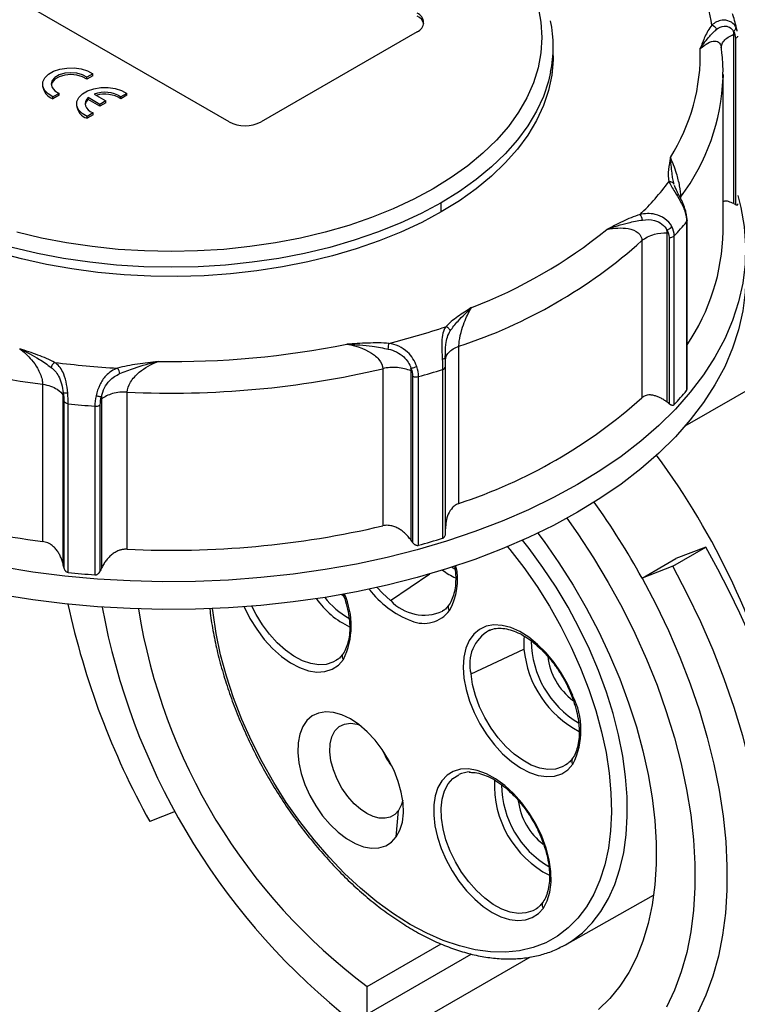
# Model space of a CAD drawing. Header units: inches. Extents: x 0 to 33, y 0 to 25.5.
# Tile 16 of 18: x 27.5 to 30, y 20.2 to 23.6. Entities that reach past the tile are written whole.
import ezdxf

# ---------------------------------------------------------------- set-up
doc = ezdxf.new("R2010")
doc.units = ezdxf.units.IN
doc.header["$LTSCALE"] = 3
doc.header["$MEASUREMENT"] = 0

msp = doc.modelspace()

# ---------------------------------------------------------------- linework, layer by layer
for p, q in [((28.1982, 23.2393), (27.4884, 23.6491)), ((28.8525, 23.5527), (28.3096, 23.2393)), ((29.9527, 22.9548), (29.9527, 23.5437)), ((29.9584, 23.5298), (29.9584, 22.952)), ((29.3252, 23.4683), (29.3252, 23.5004)), ((29.91, 23.4965), (29.9103, 23.4996)), ((27.7246, 23.4062), (27.7036, 23.3941)), ((27.7246, 23.3998), (27.7036, 23.3877)), ((27.7036, 23.3877), (27.7036, 23.3941)), ((27.7246, 23.3998), (27.7246, 23.4062)), ((29.9157, 23.404), (29.9156, 23.3932)), ((29.9157, 22.8575), (29.9157, 23.404)), ((27.55, 23.3703), (27.55, 23.3638)), ((27.6072, 23.3384), (27.5861, 23.3263)), ((27.6072, 23.332), (27.5861, 23.3198)), ((27.5861, 23.3198), (27.5861, 23.3263)), ((27.6072, 23.332), (27.6072, 23.3384)), ((27.7493, 23.3), (27.7087, 23.3234)), ((27.7087, 23.317), (27.7087, 23.3234)), ((27.7296, 23.3355), (27.7702, 23.312)), ((27.843, 23.3379), (27.8219, 23.3258)), ((27.843, 23.3315), (27.8219, 23.3194)), ((27.8219, 23.3194), (27.8219, 23.3258)), ((27.843, 23.3315), (27.843, 23.3379)), ((27.6683, 23.302), (27.6683, 23.2955)), ((27.7493, 23.2935), (27.7087, 23.317)), ((27.7702, 23.312), (27.7493, 23.3)), ((27.7702, 23.3056), (27.7493, 23.2935)), ((27.7493, 23.2935), (27.7493, 23.3)), ((27.7702, 23.3056), (27.7702, 23.312)), ((27.7255, 23.2701), (27.7045, 23.258)), ((27.7255, 23.2637), (27.7045, 23.2515)), ((27.7045, 23.2515), (27.7045, 23.258)), ((27.7255, 23.2637), (27.7255, 23.2701)), ((29.7519, 23.0052), (29.7474, 23.0175)), ((29.7689, 22.9711), (29.7689, 22.979)), ((28.936, 22.9259), (28.936, 22.958)), ((29.7887, 22.8911), (29.7887, 22.3044)), ((29.7906, 22.3092), (29.7906, 22.896)), ((29.7213, 22.2643), (29.7213, 22.8532)), ((29.7462, 22.2562), (29.7462, 22.8429)), ((29.6339, 22.826), (29.6339, 22.2795)), ((29.7281, 22.837), (29.7281, 22.2591)), ((30.481, 22.5833), (29.783, 22.1803)), ((28.9499, 22.4171), (28.9505, 22.4354)), ((28.9976, 21.9122), (28.9976, 22.4587)), ((28.9504, 22.4276), (28.9505, 22.418)), ((28.9506, 22.4083), (28.9509, 22.4102)), ((28.7327, 22.3808), (28.7327, 21.8343)), ((28.831, 21.7842), (28.831, 22.3731)), ((28.9405, 22.3778), (28.9405, 21.7911)), ((28.9508, 21.8096), (28.9508, 22.3878)), ((28.8364, 22.3546), (28.8364, 21.7768)), ((28.8571, 21.7666), (28.8571, 22.3533)), ((27.5502, 22.3264), (27.5502, 21.7799)), ((27.8439, 21.753), (27.8439, 22.2995)), ((27.622, 21.6979), (27.622, 22.2868)), ((27.6238, 22.2669), (27.6238, 21.6891)), ((27.6392, 21.6722), (27.6392, 22.2588)), ((27.7545, 22.2747), (27.7545, 21.6858)), ((27.7317, 22.2504), (27.7317, 21.6637)), ((27.7507, 21.6775), (27.7507, 22.2553)), ((29.7409, 21.6943), (29.8555, 21.7605)), ((29.8555, 21.7605), (29.7514, 21.7202)), ((29.6341, 21.6525), (29.7514, 21.7202)), ((28.9835, 21.6836), (28.972, 21.6902)), ((29.7409, 21.6943), (29.6341, 21.6525)), ((28.7601, 21.5745), (28.8961, 21.6669)), ((28.5902, 21.5954), (28.5961, 21.5909)), ((28.9453, 21.5408), (28.9403, 21.537)), ((29.1035, 21.4709), (29.1061, 21.472)), ((29.0396, 21.3193), (29.2236, 21.4056)), ((28.5769, 21.3704), (28.5718, 21.3666)), ((29.3747, 21.0066), (29.3696, 21.0029)), ((29.0325, 20.9772), (29.0413, 20.9768)), ((28.0114, 20.8407), (27.9223, 20.8058)), ((28.7798, 20.7521), (28.7873, 20.8442)), ((29.3676, 20.3771), (29.6741, 20.5492)), ((29.2716, 20.5061), (29.2666, 20.5024)), ((28.6785, 20.2322), (28.9353, 20.3805)), ((29.356, 20.3709), (29.3676, 20.3771)), ((28.6785, 20.1361), (29.04, 20.3449)), ((29.2446, 20.334), (28.8733, 20.1197)), ((28.6785, 20.1361), (28.6785, 20.2322))]:
    msp.add_line(p, q)
at = {"flags": 128}
for points in [[(29.2727, 23.6385), (29.2825, 23.5857), (29.2858, 23.5326), (29.2825, 23.4795), (29.2727, 23.4267), (29.2563, 23.3744), (29.2336, 23.3229), (29.2045, 23.2725), (29.1693, 23.2234), (29.1281, 23.1759), (29.0811, 23.1302), (29.0286, 23.0865), (28.9709, 23.0452), (28.9081, 23.0063), (28.8408, 22.9701), (28.7691, 22.9367), (28.6935, 22.9064), (28.6143, 22.8793), (28.532, 22.8555), (28.447, 22.8352), (28.3597, 22.8184), (28.2705, 22.8053), (28.1799, 22.7958), (28.0884, 22.7901), (27.9964, 22.7883), (27.9044, 22.7901), (27.8129, 22.7958), (27.7223, 22.8053), (27.6332, 22.8184), (27.5458, 22.8352), (27.4608, 22.8555)], [(29.3252, 23.4683), (29.3249, 23.4548), (29.3201, 23.4013), (29.3088, 23.3482), (29.2911, 23.2957), (29.2671, 23.244), (29.2369, 23.1934), (29.2006, 23.1441), (29.1585, 23.0964), (29.1108, 23.0505), (29.0576, 23.0066), (28.9992, 22.965), (28.936, 22.9259)], [(27.5861, 23.3263), (27.5688, 23.3369), (27.5567, 23.3497), (27.5506, 23.3638), (27.551, 23.3784), (27.5578, 23.3924), (27.5705, 23.405), (27.5883, 23.4153), (27.6101, 23.4226), (27.6344, 23.4265), (27.6597, 23.4267), (27.6842, 23.4232), (27.7063, 23.4162), (27.7246, 23.4062)], [(27.7036, 23.3941), (27.6883, 23.4027), (27.6691, 23.4082), (27.648, 23.41), (27.6269, 23.4081), (27.6079, 23.4024), (27.5927, 23.3937), (27.583, 23.3827), (27.5795, 23.3705), (27.5827, 23.3583), (27.5922, 23.3473), (27.6072, 23.3384)], [(27.7036, 23.3877), (27.6883, 23.3963), (27.6691, 23.4018), (27.648, 23.4036), (27.6269, 23.4016), (27.6079, 23.396), (27.5927, 23.3873), (27.583, 23.3763), (27.5798, 23.3671)], [(29.3163, 23.4119), (29.3088, 23.3804), (29.2911, 23.3279), (29.2671, 23.2762), (29.2369, 23.2255), (29.2007, 23.1763), (29.1586, 23.1286), (29.1108, 23.0827), (29.0576, 23.0388), (28.9992, 22.9972), (28.936, 22.958)], [(27.7045, 23.258), (27.6871, 23.2686), (27.675, 23.2813), (27.669, 23.2955), (27.6693, 23.3101), (27.6761, 23.3241), (27.6888, 23.3367), (27.7066, 23.347), (27.7284, 23.3543), (27.7527, 23.3582), (27.778, 23.3584), (27.8025, 23.3549), (27.8246, 23.3479), (27.843, 23.3379)], [(27.7087, 23.3234), (27.7028, 23.3168), (27.6991, 23.3097), (27.6978, 23.3023), (27.699, 23.2949), (27.7024, 23.2877), (27.7082, 23.281), (27.7159, 23.2751), (27.7255, 23.2701)], [(29.9671, 22.9834), (29.978, 22.941), (29.9894, 22.8755), (29.9942, 22.8097), (29.9926, 22.7438), (29.9845, 22.6781), (29.9698, 22.6128), (29.9488, 22.548), (29.9214, 22.4841), (29.8876, 22.4211), (29.8478, 22.3594), (29.8018, 22.2991), (29.75, 22.2404), (29.6925, 22.1835), (29.6295, 22.1286), (29.5611, 22.0759), (29.4876, 22.0255), (29.4092, 21.9776)], [(28.936, 22.958), (28.8666, 22.9207), (28.7927, 22.8864), (28.7148, 22.8551), (28.6332, 22.8272), (28.5484, 22.8027), (28.4608, 22.7817), (28.3708, 22.7644), (28.2789, 22.7509), (28.1855, 22.7412), (28.0912, 22.7353), (27.9964, 22.7334), (27.9016, 22.7353), (27.8073, 22.7412), (27.714, 22.7509), (27.6221, 22.7644), (27.5321, 22.7817), (27.4444, 22.8027), (27.3596, 22.8272), (27.278, 22.8551), (27.2001, 22.8864), (27.1263, 22.9207), (27.0569, 22.958)], [(28.936, 22.9259), (28.8681, 22.8894), (28.796, 22.8557), (28.72, 22.8249), (28.6404, 22.7973), (28.5577, 22.773), (28.4723, 22.7521), (28.3845, 22.7347), (28.2949, 22.7208), (28.2038, 22.7106), (28.1117, 22.7041), (28.019, 22.7013), (27.9262, 22.7023), (27.8338, 22.707), (27.7422, 22.7154), (27.6518, 22.7275), (27.563, 22.7432), (27.4764, 22.7624), (27.3923, 22.7851), (27.3112, 22.8111), (27.2334, 22.8403), (27.1594, 22.8726)], [(29.9944, 22.6968), (29.9926, 22.6474), (29.9845, 22.5817), (29.9698, 22.5163), (29.9488, 22.4516), (29.9214, 22.3876), (29.8876, 22.3247), (29.8478, 22.263), (29.8018, 22.2027), (29.75, 22.144), (29.6925, 22.0871), (29.6295, 22.0322), (29.5611, 21.9794), (29.4876, 21.929), (29.4092, 21.8812)], [(29.4092, 21.9776), (29.3263, 21.9324), (29.239, 21.8899), (29.1476, 21.8505), (29.0525, 21.8141), (28.954, 21.7809), (28.8523, 21.7509), (28.7478, 21.7244), (28.6409, 21.7014), (28.5319, 21.682), (28.4211, 21.6661), (28.309, 21.654), (28.1958, 21.6455), (28.082, 21.6408), (27.9679, 21.6399), (27.8539, 21.6427), (27.7403, 21.6493), (27.6276, 21.6596), (27.5161, 21.6736), (27.4062, 21.6912)], [(29.4092, 21.8812), (29.3263, 21.8359), (29.239, 21.7935), (29.1476, 21.754), (29.0525, 21.7176), (28.954, 21.6844), (28.8523, 21.6545), (28.7478, 21.628), (28.6409, 21.605), (28.5319, 21.5855), (28.4211, 21.5697), (28.309, 21.5575), (28.1958, 21.5491), (28.082, 21.5444), (27.9679, 21.5434), (27.8539, 21.5463), (27.7403, 21.5528), (27.6276, 21.5631), (27.5161, 21.5771), (27.4062, 21.5948)], [(29.3727, 21.8606), (29.4105, 21.8067), (29.4651, 21.7234), (29.5165, 21.6377), (29.5646, 21.55), (29.609, 21.4609), (29.6495, 21.3706), (29.6861, 21.2796), (29.7184, 21.1883), (29.7465, 21.0972), (29.77, 21.0066), (29.789, 20.917), (29.8034, 20.8288), (29.813, 20.7424), (29.8178, 20.6582), (29.8179, 20.5765), (29.8132, 20.4978), (29.8036, 20.4224), (29.7894, 20.3506), (29.7705, 20.2828), (29.7471, 20.2194), (29.7191, 20.1605)], [(29.3676, 20.3771), (29.3889, 20.3902), (29.4268, 20.4192), (29.461, 20.4536), (29.4913, 20.4933), (29.5175, 20.5379), (29.5396, 20.5872), (29.5572, 20.6409), (29.5704, 20.6985), (29.579, 20.7599), (29.5829, 20.8245), (29.5823, 20.8919), (29.5769, 20.9617), (29.567, 21.0335), (29.5525, 21.1068), (29.5335, 21.1811), (29.5102, 21.2559), (29.4828, 21.3308), (29.4513, 21.4053), (29.416, 21.4789), (29.3772, 21.5512), (29.335, 21.6215), (29.2897, 21.6897), (29.2417, 21.755), (29.2186, 21.7843)], [(29.2721, 21.809), (29.2934, 21.7801), (29.3453, 21.7053), (29.3942, 21.6281), (29.4401, 21.5487), (29.4825, 21.4677), (29.5213, 21.3854), (29.5563, 21.3023), (29.5874, 21.2187), (29.6143, 21.1351), (29.6369, 21.052), (29.6552, 20.9697), (29.669, 20.8886), (29.6782, 20.8093), (29.6829, 20.732), (29.6829, 20.6572), (29.6783, 20.5852), (29.6691, 20.5165), (29.6553, 20.4513), (29.6371, 20.3901), (29.6145, 20.3331), (29.5876, 20.2805), (29.5566, 20.2328), (29.5216, 20.19), (29.4828, 20.1526)], [(29.1664, 21.7617), (29.1743, 21.7521), (29.2229, 21.6892), (29.2689, 21.6233), (29.3119, 21.5549), (29.3516, 21.4844), (29.3879, 21.4124), (29.4204, 21.3392), (29.4489, 21.2655), (29.4733, 21.1916), (29.4933, 21.1182), (29.5088, 21.0456), (29.5198, 20.9744), (29.5261, 20.9051), (29.5278, 20.8381), (29.5247, 20.7739), (29.517, 20.7129), (29.5046, 20.6556), (29.4877, 20.6022), (29.4663, 20.5532), (29.4407, 20.509), (29.4109, 20.4697), (29.3773, 20.4357), (29.3399, 20.4072), (29.2991, 20.3844), (29.2552, 20.3675), (29.2084, 20.3565), (29.1591, 20.3515), (29.1075, 20.3526), (29.0541, 20.3598), (28.9992, 20.373), (28.9431, 20.3921), (28.8863, 20.417)], [(30.0086, 20.1295), (30.0301, 20.2026), (30.0469, 20.2797), (30.0591, 20.3606), (30.0664, 20.445), (30.069, 20.5325), (30.0668, 20.6227), (30.0598, 20.7154), (30.048, 20.8102), (30.0315, 20.9067), (30.0103, 21.0045), (29.9846, 21.1033), (29.9544, 21.2026), (29.9198, 21.3021), (29.881, 21.4014), (29.8381, 21.5002), (29.7914, 21.5979), (29.7409, 21.6943)], [(29.6341, 21.6525), (29.6817, 21.5622), (29.7256, 21.4705), (29.7656, 21.3779), (29.8016, 21.2847), (29.8334, 21.1914), (29.8608, 21.0984), (29.8838, 21.0059), (29.9022, 20.9146), (29.916, 20.8247), (29.9251, 20.7366), (29.9294, 20.6508), (29.929, 20.5675), (29.9238, 20.4873), (29.9139, 20.4103), (29.8993, 20.337), (29.8801, 20.2676), (29.8564, 20.2024), (29.8282, 20.1419)], [(28.7601, 21.5745), (28.7318, 21.6006), (28.7137, 21.6202)], [(28.8863, 20.417), (28.8282, 20.448), (28.7701, 20.4847), (28.7124, 20.5267), (28.6555, 20.5738), (28.5999, 20.6256), (28.5459, 20.6818), (28.4939, 20.7419), (28.4442, 20.8056), (28.3973, 20.8723), (28.3534, 20.9417), (28.3128, 21.0133), (28.2759, 21.0865), (28.2428, 21.1609), (28.2138, 21.2359), (28.1892, 21.3109), (28.169, 21.3856), (28.1535, 21.4593), (28.1426, 21.5316), (28.141, 21.5463)], [(28.2507, 21.5527), (28.2508, 21.5523), (28.2708, 21.5125), (28.2943, 21.4744), (28.3207, 21.4392), (28.3496, 21.4075), (28.3801, 21.3802), (28.4115, 21.3579), (28.4431, 21.3411), (28.4741, 21.3303), (28.5038, 21.3257), (28.5315, 21.3274), (28.5565, 21.3353), (28.5782, 21.3494), (28.5961, 21.3692)], [(28.5718, 21.3666), (28.5594, 21.3596), (28.536, 21.3521), (28.5101, 21.3506), (28.4823, 21.355), (28.4533, 21.3652), (28.4238, 21.381), (28.3944, 21.4019), (28.3659, 21.4276), (28.339, 21.4573), (28.3143, 21.4903), (28.2924, 21.5259), (28.2777, 21.5548)], [(29.3929, 21.2443), (29.3749, 21.2844), (29.3531, 21.3231), (29.3282, 21.3595), (29.3006, 21.3928), (29.2711, 21.4221), (29.2403, 21.4468), (29.2089, 21.4663), (29.1777, 21.4801), (29.1475, 21.4879), (29.1188, 21.4895), (29.0925, 21.4849), (29.0691, 21.4742), (29.0492, 21.4577), (29.0333, 21.4357), (29.0217, 21.4087), (29.0147, 21.3774), (29.0124, 21.3425), (29.015, 21.3049), (29.0223, 21.2654), (29.0342, 21.225), (29.0505, 21.1846), (29.0706, 21.1452), (29.0942, 21.1076), (29.1207, 21.0729), (29.1494, 21.0417), (29.1798, 21.0149), (29.211, 20.9931), (29.2424, 20.9767), (29.2731, 20.9662), (29.3026, 20.9619), (29.33, 20.9637), (29.3547, 20.9718), (29.3762, 20.9858), (29.3939, 21.0054)], [(29.224, 21.4508), (29.223, 21.4392), (29.2236, 21.4056)], [(29.3696, 21.0029), (29.3567, 20.9956), (29.333, 20.9882), (29.3067, 20.9869), (29.2785, 20.9917), (29.2491, 21.0024), (29.2192, 21.0187), (29.1895, 21.0404), (29.1608, 21.0667), (29.1338, 21.0972), (29.1092, 21.131), (29.0875, 21.1673), (29.0693, 21.2052), (29.055, 21.2438), (29.045, 21.2821), (29.0396, 21.3193)], [(28.7798, 20.7521), (28.7925, 20.7756), (28.8007, 20.8037), (28.8043, 20.8356), (28.8031, 20.8705), (28.7971, 20.9074), (28.7866, 20.9455), (28.7717, 20.9836), (28.753, 21.0209), (28.7308, 21.0564), (28.7057, 21.0891), (28.6784, 21.1181), (28.6496, 21.1428), (28.6201, 21.1625), (28.5906, 21.1767), (28.5619, 21.185), (28.5347, 21.1872), (28.5097, 21.1832), (28.4876, 21.1731), (28.469, 21.1573), (28.4543, 21.1361), (28.444, 21.11), (28.4382, 21.0798), (28.4372, 21.0462), (28.4409, 21.0102), (28.4493, 20.9725), (28.4622, 20.9343), (28.4791, 20.8965), (28.4998, 20.86), (28.5236, 20.826), (28.5499, 20.7951)], [(28.6333, 20.8678), (28.6107, 20.8932), (28.5905, 20.922), (28.5737, 20.953), (28.5608, 20.9853), (28.5523, 21.0173), (28.5485, 21.0481), (28.5496, 21.0763), (28.5556, 21.1009), (28.5661, 21.121), (28.5809, 21.1358), (28.5993, 21.1447), (28.6207, 21.1475), (28.6442, 21.1439), (28.6511, 21.1417)], [(28.9773, 20.9798), (28.9561, 20.9665), (28.9384, 20.9477), (28.9246, 20.924), (28.9151, 20.8957), (28.9101, 20.8636), (28.9097, 20.8284), (28.9139, 20.7908), (28.9226, 20.7518), (28.9357, 20.7121), (28.9527, 20.6728), (28.9734, 20.6346), (28.9972, 20.5985), (29.0237, 20.5653), (29.0522, 20.5356), (29.0821, 20.5102), (29.1127, 20.4897), (29.1434, 20.4745), (29.1733, 20.465), (29.202, 20.4613), (29.2286, 20.4635), (29.2526, 20.4717), (29.2736, 20.4856), (29.2909, 20.5049)], [(29.2666, 20.5024), (29.2538, 20.4951), (29.2301, 20.4878), (29.204, 20.4864), (29.1759, 20.4911), (29.1466, 20.5016), (29.1167, 20.5178), (29.0872, 20.5393), (29.0585, 20.5654), (29.0316, 20.5957), (29.0069, 20.6293), (28.9851, 20.6654), (28.9668, 20.7032), (28.9524, 20.7416), (28.9423, 20.7799), (28.9366, 20.817), (28.9356, 20.852), (28.9393, 20.8841), (28.9475, 20.9124), (28.9601, 20.9364), (28.9767, 20.9553), (28.997, 20.9688), (28.997, 20.9688)], [(29.2909, 20.5049), (29.3047, 20.5304), (29.3138, 20.5606), (29.318, 20.5949), (29.3171, 20.6324), (29.3113, 20.6721), (29.3006, 20.7132), (29.2854, 20.7546), (29.2659, 20.7952), (29.2427, 20.8341), (29.2163, 20.8704), (29.1873, 20.9031), (29.1566, 20.9314), (29.1248, 20.9546), (29.0928, 20.9722), (29.0613, 20.9837), (29.031, 20.9889), (29.0028, 20.9876), (28.9773, 20.9798)], [(28.7873, 20.8442), (28.7745, 20.8305), (28.7588, 20.8214), (28.7407, 20.8171), (28.7205, 20.8179), (28.6991, 20.8235), (28.6769, 20.8339), (28.6548, 20.8488), (28.6333, 20.8678)], [(28.8019, 20.8805), (28.7976, 20.8645), (28.7873, 20.8442)], [(28.5499, 20.7951), (28.5779, 20.7684), (28.607, 20.7464), (28.6364, 20.7296), (28.6654, 20.7184), (28.6933, 20.7132), (28.7193, 20.7141), (28.7428, 20.721), (28.7631, 20.7337), (28.7798, 20.7521)]]:
    msp.add_lwpolyline(points, dxfattribs=at)
for centre, radius, start, end in [((29.2092, 23.4602), 0.6777, 9.7993, 20.885), ((28.8403, 23.5848), 0.0344, 290.7834, 69.2166), ((28.8347, 23.5696), 0.0416, 14.418, 64.8246), ((28.8786, 23.5004), 0.4466, 348.5693, 11.6022), ((29.1673, 23.4741), 0.6694, 327.6046, 1.7111), ((29.182, 23.42), 0.7341, 323.0776, 357.9079), ((27.6017, 23.3695), 0.052, 186.237, 252.5624), ((27.7661, 23.2384), 0.1037, 57.4381, 110.5916), ((27.7662, 23.232), 0.1036, 57.4574, 106.5237), ((27.72, 23.3012), 0.052, 186.237, 252.5624), ((27.7279, 23.2936), 0.0303, 129.3193, 170.1097), ((28.2539, 23.3468), 0.121, 242.6097, 297.3903), ((28.8866, 23.6718), 1.0574, 314.4482, 322.6873), ((28.9339, 23.6027), 1.1122, 316.9126, 320.2229), ((28.4232, 24.2075), 1.7283, 290.9725, 309.0222), ((29.1929, 22.8707), 0.7229, 325.771, 358.9544), ((28.4362, 24.1659), 1.7971, 288.2025, 311.7921), ((27.884, 24.9418), 2.6366, 244.4904, 262.7279), ((28.1139, 25.0103), 2.6209, 284.1423, 288.6394), ((27.9998, 25.4965), 3.0908, 269.1079, 281.3405), ((27.9917, 25.5691), 3.1916, 262.8041, 266.7475), ((27.999, 25.5045), 3.2087, 267.2304, 283.2181), ((28.1204, 25.0119), 2.7588, 285.4877, 287.2941), ((28.9339, 23.016), 1.1122, 316.9126, 320.2229), ((27.9914, 25.6), 3.3597, 263.9838, 265.5678), ((28.4362, 23.6194), 1.7971, 288.2025, 311.7921), ((27.6109, 20.5465), 2.5793, 13.4412, 36.48), ((27.884, 24.3953), 2.6366, 244.4904, 262.7279), ((27.295, 20.3633), 2.6708, 28.8622, 35.5578), ((27.999, 24.958), 3.2087, 267.2304, 283.2181), ((28.1204, 24.4252), 2.7588, 285.4877, 287.2941), ((29.0779, 21.8625), 0.2284, 232.9749, 246.196), ((28.777, 21.6463), 0.2158, 330.354, 13.0751), ((27.9914, 25.0134), 3.3597, 263.9838, 265.5678), ((28.9469, 21.8086), 0.3258, 216.6561, 249.368), ((28.7423, 21.748), 0.2929, 214.7987, 244.784), ((28.748, 21.754), 0.275, 217.827, 241.128), ((28.3524, 21.4865), 0.2705, 334.3023, 24.136), ((28.8767, 21.683), 0.1592, 222.9546, 293.5395), ((30.3463, 22.1485), 2.771, 192.2195, 208.9844), ((30.0976, 21.9821), 2.3799, 190.42, 230.633), ((29.9012, 21.8703), 2.0442, 189.1528, 233.2606), ((28.9753, 21.5504), 0.0153, 133.1713, 225.1557), ((28.8754, 21.6064), 0.1114, 247.1365, 323.1733), ((29.1683, 21.3543), 0.1334, 119.0618, 195.2362), ((29.5836, 21.4394), 0.3616, 185.3651, 242.2427), ((29.5827, 21.4369), 0.3338, 180.5908, 239.4594), ((28.6069, 21.38), 0.0153, 133.1713, 225.1557), ((29.5271, 21.4048), 0.222, 186.2895, 233.1622), ((29.156, 21.1238), 0.2657, 333.5528, 26.9587), ((29.0165, 21.1785), 0.3109, 203.0438, 216.9509), ((29.4047, 21.0163), 0.0153, 133.1713, 225.1557), ((29.0396, 20.8788), 0.0996, 91.6933, 115.3068), ((29.4751, 20.9338), 0.3547, 177.3788, 242.6449), ((29.4794, 20.9363), 0.3336, 180.5685, 239.4817), ((29.4251, 20.9049), 0.2231, 186.9023, 232.9954), ((29.3016, 20.5158), 0.0153, 133.1713, 225.1557)]:
    msp.add_arc(centre, radius, start, end)
msp.add_ellipse((28.9708, 21.3304), major_axis=(-0.9122, 1.4939), ratio=0.560251, start_param=3.127791, end_param=4.658669)
for points, knots in [([(28.9278, 24.0609), (28.9166, 24.0672), (28.8842, 24.0855), (28.8276, 24.1138), (28.757, 24.1448), (28.6831, 24.1729), (28.6061, 24.1981), (28.5266, 24.2202), (28.4448, 24.2392), (28.361, 24.2549), (28.2757, 24.2674), (28.1892, 24.2765), (28.1018, 24.2823), (28.014, 24.2846), (27.9261, 24.2836), (27.8385, 24.2792), (27.7516, 24.2714), (27.6658, 24.2603), (27.5814, 24.2459), (27.4987, 24.2282), (27.4182, 24.2073), (27.3402, 24.1834), (27.2651, 24.1564), (27.1931, 24.1266), (27.1245, 24.0939), (27.0597, 24.0586), (26.999, 24.0208), (26.9427, 23.9805), (26.8909, 23.9381), (26.844, 23.8936), (26.8022, 23.8472), (26.7658, 23.7993), (26.7349, 23.7499), (26.7095, 23.6994), (26.6905, 23.648), (26.6795, 23.6111), (26.6767, 23.5913), (26.6764, 23.589)], [0, 0, 0, 0, 0.015725, 0.045517, 0.0753, 0.105073, 0.134831, 0.164577, 0.19431, 0.224031, 0.253743, 0.283448, 0.313148, 0.342844, 0.37254, 0.402237, 0.431937, 0.461642, 0.491355, 0.521078, 0.550813, 0.580562, 0.610327, 0.640109, 0.669909, 0.699726, 0.729557, 0.759398, 0.789235, 0.819054, 0.848833, 0.878544, 0.90816, 0.937648, 0.96699, 0.996176, 1, 1, 1, 1]), ([(29.964, 23.5587), (29.96, 23.5764), (29.9557, 23.5951), (29.9493, 23.6134), (29.9489, 23.6144)], [0, 0, 0, 0, 0.943663, 1, 1, 1, 1]), ([(29.877, 23.5755), (29.8663, 23.5628), (29.859, 23.5492), (29.8467, 23.5218), (29.8417, 23.5079), (29.8364, 23.4941)], [0, 0, 0, 0, 0.5, 0.5, 1, 1, 1, 1]), ([(29.8364, 23.4941), (29.8365, 23.4942), (29.8366, 23.4944), (29.8475, 23.5104), (29.8617, 23.5298), (29.8807, 23.5501), (29.8889, 23.5576), (29.8933, 23.5612)], [-0.3731659, -0.3731659, -0.3731659, -0.3731659, -0.3714424, -0.3714424, -0.148577, -0.0742885, 0, 0, 0, 0]), ([(29.9592, 23.5703), (29.9542, 23.5787), (29.9396, 23.5914), (29.907, 23.5953), (29.8864, 23.5841), (29.877, 23.5755)], [-0.2906995, -0.2906995, -0.2906995, -0.2906995, -0.2076425, -0.1245855, 0, 0, 0, 0]), ([(29.877, 23.5755), (29.88, 23.5747), (29.8869, 23.5712), (29.8918, 23.5649), (29.8933, 23.5612)], [0, 0, 0, 0, 0.428571, 1, 1, 1, 1]), ([(29.8933, 23.5612), (29.9007, 23.5672), (29.9158, 23.5746), (29.9388, 23.5702), (29.9489, 23.5598), (29.9523, 23.5531)], [-0.2906995, -0.2906995, -0.2906995, -0.2906995, -0.166114, -0.083057, 0, 0, 0, 0]), ([(29.9592, 23.5703), (29.9599, 23.568), (29.9597, 23.562), (29.9556, 23.5559), (29.9523, 23.5531)], [0, 0, 0, 0, 0.428571, 1, 1, 1, 1]), ([(29.9652, 23.555), (29.9651, 23.5555), (29.9645, 23.5613), (29.9617, 23.566), (29.9592, 23.5703)], [0, 0, 0, 0, 0.081703, 1, 1, 1, 1]), ([(29.9103, 23.4996), (29.9104, 23.5021), (29.9106, 23.5096), (29.9183, 23.5214), (29.9322, 23.5343), (29.9459, 23.5405), (29.9527, 23.5437)], [0, 0, 0, 0, 0.141179, 0.427453, 0.713726, 1, 1, 1, 1]), ([(29.9665, 23.5369), (29.9662, 23.5361), (29.9655, 23.5343), (29.9627, 23.5318), (29.9598, 23.5305), (29.9584, 23.5298)], [0, 0, 0, 0, 0.279849, 0.639924, 1, 1, 1, 1]), ([(29.8364, 23.4941), (29.8453, 23.5011), (29.8625, 23.5146), (29.883, 23.5213), (29.8961, 23.5192), (29.9036, 23.5145), (29.9063, 23.5081), (29.9076, 23.5052)], [0, 0, 0, 0, 0.326243, 0.62717, 0.767927, 0.892807, 1, 1, 1, 1]), ([(29.9076, 23.5052), (29.9077, 23.5049), (29.9087, 23.5033), (29.9087, 23.5006), (29.9088, 23.4984)], [0, 0, 0, 0, 0.197013, 1, 1, 1, 1]), ([(29.9149, 23.3923), (29.9152, 23.4002), (29.9164, 23.4292), (29.9136, 23.4646), (29.91, 23.4921), (29.9092, 23.4985)], [0, 0, 0, 0, 0.221897, 0.818344, 1, 1, 1, 1]), ([(29.7325, 23.1155), (29.7302, 23.1014), (29.7275, 23.0874), (29.7246, 23.0591), (29.7241, 23.0448), (29.7276, 23.0308)], [0, 0, 0, 0, 0.5, 0.5, 1, 1, 1, 1]), ([(29.7689, 22.979), (29.7689, 22.9894), (29.7659, 23.0158), (29.7527, 23.0673), (29.7401, 23.0997), (29.7325, 23.1155)], [-0.7635206, -0.7635206, -0.7635206, -0.7635206, -0.5453719, -0.3272231, 0, 0, 0, 0]), ([(29.7455, 23.0225), (29.7438, 23.0285), (29.741, 23.0409), (29.7365, 23.0732), (29.7344, 23.098), (29.7326, 23.1152), (29.7326, 23.1154), (29.7325, 23.1155)], [-0.0017264, -0.0017264, -0.0017264, -0.0017264, 0.072561, 0.1468485, 0.3697109, 0.3697109, 0.3714374, 0.3714374, 0.3714374, 0.3714374]), ([(29.7455, 23.0225), (29.7442, 23.0249), (29.7395, 23.0296), (29.7319, 23.0312), (29.7276, 23.0308)], [0, 0, 0, 0, 0.428571, 1, 1, 1, 1]), ([(29.7276, 23.0308), (29.7318, 23.021), (29.7442, 23.002), (29.7676, 22.9646), (29.7788, 22.9394), (29.7827, 22.9269)], [0, 0, 0, 0, 0.1245855, 0.2076425, 0.2906996, 0.2906996, 0.2906996, 0.2906996]), ([(29.7853, 22.9304), (29.7826, 22.9385), (29.7774, 22.9542), (29.7669, 22.9756), (29.7572, 22.9938), (29.7527, 23.0036), (29.7505, 23.0084)], [0, 0, 0, 0, 0.270317, 0.52649, 0.768775, 1, 1, 1, 1]), ([(29.9527, 22.9548), (29.9466, 22.9574), (29.9348, 22.9626), (29.9217, 22.9649), (29.9174, 22.9618), (29.9157, 22.9607)], [0, 0, 0, 0, 0.405077, 0.776853, 1, 1, 1, 1]), ([(29.9584, 22.952), (29.9591, 22.9516), (29.9605, 22.951), (29.9623, 22.9504), (29.9638, 22.9502), (29.9648, 22.9502), (29.9657, 22.9503), (29.9666, 22.9508), (29.9672, 22.9521), (29.967, 22.9534), (29.9669, 22.954)], [0, 0, 0, 0, 0.141821, 0.272583, 0.392598, 0.502271, 0.542681, 0.704773, 0.855878, 1, 1, 1, 1]), ([(29.627, 22.9169), (29.6054, 22.9103), (29.5856, 22.9017), (29.5478, 22.8837), (29.5297, 22.8742), (29.5113, 22.8648)], [0, 0, 0, 0, 0.5, 0.5, 1, 1, 1, 1]), ([(29.7374, 22.8756), (29.7317, 22.886), (29.7148, 22.9046), (29.674, 22.9223), (29.6433, 22.9207), (29.627, 22.9169)], [-0.2904788, -0.2904788, -0.2904788, -0.2904788, -0.2074848, -0.1244909, 0, 0, 0, 0]), ([(29.7839, 22.9315), (29.784, 22.9315), (29.7851, 22.9313), (29.7855, 22.9304), (29.7851, 22.9288), (29.7835, 22.9276), (29.7827, 22.9269)], [0, 0, 0, 0, 0.066463, 0.377608, 0.688662, 1, 1, 1, 1]), ([(29.7906, 22.8966), (29.7903, 22.902), (29.7898, 22.9128), (29.7868, 22.9245), (29.7854, 22.9304)], [0, 0, 0, 0, 0.5022035, 1, 1, 1, 1]), ([(29.5113, 22.8648), (29.5115, 22.8649), (29.5116, 22.865), (29.5368, 22.8742), (29.57, 22.8847), (29.6111, 22.8938), (29.6274, 22.8967), (29.6355, 22.8979)], [-0.3732872, -0.3732872, -0.3732872, -0.3732872, -0.3719389, -0.3719389, -0.1487756, -0.0743878, 0, 0, 0, 0]), ([(29.6355, 22.8979), (29.6492, 22.9), (29.6736, 22.9), (29.7044, 22.8855), (29.7167, 22.8709), (29.7208, 22.8628)], [-0.2904788, -0.2904788, -0.2904788, -0.2904788, -0.1659879, -0.0829939, 0, 0, 0, 0]), ([(29.7208, 22.8628), (29.7247, 22.8642), (29.7316, 22.8683), (29.7361, 22.8734), (29.7374, 22.8756)], [0, 0, 0, 0, 0.571429, 1, 1, 1, 1]), ([(29.7905, 22.8966), (29.7905, 22.8957), (29.7906, 22.8938), (29.7894, 22.8921), (29.7887, 22.8911)], [0, 0, 0, 0, 0.4422802, 1, 1, 1, 1]), ([(29.5113, 22.8648), (29.5379, 22.8706), (29.5811, 22.8729), (29.6242, 22.8554), (29.6339, 22.8364), (29.6339, 22.826)], [1.7285234, 1.7285234, 1.7285234, 1.7285234, 2.0557467, 2.2738956, 2.4920445, 2.4920445, 2.4920445, 2.4920445]), ([(29.6339, 22.826), (29.6442, 22.8358), (29.6715, 22.8496), (29.7064, 22.8535), (29.7213, 22.8532)], [0, 0, 0, 0, 0.571429, 1, 1, 1, 1]), ([(29.7281, 22.837), (29.7323, 22.8369), (29.7397, 22.8381), (29.7447, 22.8413), (29.7462, 22.8429)], [0, 0, 0, 0, 0.571429, 1, 1, 1, 1]), ([(29.0417, 22.5938), (29.0255, 22.5832), (29.0091, 22.5727), (28.9779, 22.5508), (28.963, 22.5394), (28.9515, 22.5269)], [0, 0, 0, 0, 0.5, 0.5, 1, 1, 1, 1]), ([(28.9675, 22.5123), (28.9713, 22.5179), (28.9797, 22.5293), (29.0039, 22.5578), (29.0255, 22.579), (29.0415, 22.5936), (29.0416, 22.5937), (29.0417, 22.5938)], [-0.0015838, -0.0015838, -0.0015838, -0.0015838, 0.0727329, 0.1470497, 0.3699999, 0.3699999, 0.3715838, 0.3715838, 0.3715838, 0.3715838]), ([(28.9976, 22.4587), (28.9976, 22.4639), (28.9988, 22.4817), (29.0058, 22.514), (29.0207, 22.5565), (29.0334, 22.581), (29.0417, 22.5938)], [2.319874, 2.319874, 2.319874, 2.319874, 2.4289475, 2.6470944, 2.8107046, 3.0833883, 3.0833883, 3.0833883, 3.0833883]), ([(28.9515, 22.5269), (28.9428, 22.5144), (28.9354, 22.4835), (28.9385, 22.4349), (28.9395, 22.415)], [0, 0, 0, 0, 0.1659884, 0.2904798, 0.2904798, 0.2904798, 0.2904798]), ([(28.9506, 22.4181), (28.9504, 22.4337), (28.9502, 22.4721), (28.9591, 22.4996), (28.9675, 22.5123)], [0, 0, 0, 0, 0.1244913, 0.2904798, 0.2904798, 0.2904798, 0.2904798]), ([(28.9675, 22.5123), (28.9664, 22.5151), (28.9621, 22.5215), (28.9554, 22.5258), (28.9515, 22.5269)], [0, 0, 0, 0, 0.428571, 1, 1, 1, 1]), ([(28.7542, 22.4689), (28.73, 22.4709), (28.7053, 22.4707), (28.6563, 22.4689), (28.6319, 22.4674), (28.6076, 22.4661)], [0, 0, 0, 0, 0.5, 0.5, 1, 1, 1, 1]), ([(28.6076, 22.4661), (28.644, 22.4603), (28.6882, 22.4435), (28.7255, 22.408), (28.7327, 22.3912), (28.7327, 22.3808)], [3.0834716, 3.0834716, 3.0834716, 3.0834716, 3.5197691, 3.6288434, 3.8469922, 3.8469922, 3.8469922, 3.8469922]), ([(28.6076, 22.4661), (28.6078, 22.466), (28.608, 22.466), (28.6378, 22.465), (28.6774, 22.4618), (28.7248, 22.4543), (28.7429, 22.4507), (28.7517, 22.4488)], [-0.3731661, -0.3731661, -0.3731661, -0.3731661, -0.3714428, -0.3714428, -0.1485771, -0.0742886, 0, 0, 0, 0]), ([(28.8506, 22.3888), (28.8442, 22.4072), (28.8178, 22.4489), (28.7769, 22.4656), (28.7542, 22.4689)], [-0.2904801, -0.2904801, -0.2904801, -0.2904801, -0.1659886, 0, 0, 0, 0]), ([(27.5919, 22.4026), (27.5744, 22.4125), (27.5541, 22.4207), (27.5127, 22.4359), (27.4915, 22.4429), (27.4704, 22.4501)], [0, 0, 0, 0, 0.5, 0.5, 1, 1, 1, 1]), ([(27.4704, 22.4501), (27.4851, 22.4394), (27.5079, 22.4181), (27.5351, 22.3795), (27.548, 22.3491), (27.5502, 22.3316), (27.5502, 22.3264)], [0, 0, 0, 0, 0.2726876, 0.4363002, 0.6544503, 0.7635253, 0.7635253, 0.7635253, 0.7635253]), ([(27.4704, 22.4501), (27.4706, 22.45), (27.4707, 22.4499), (27.4937, 22.439), (27.5246, 22.4226), (27.5602, 22.3995), (27.5732, 22.3901), (27.5793, 22.3853)], [-0.3731659, -0.3731659, -0.3731659, -0.3731659, -0.3714424, -0.3714424, -0.148577, -0.0742885, 0, 0, 0, 0]), ([(28.7517, 22.4488), (28.7714, 22.4444), (28.8051, 22.4295), (28.8258, 22.3971), (28.8307, 22.3828)], [-0.2904801, -0.2904801, -0.2904801, -0.2904801, -0.1244915, 0, 0, 0, 0]), ([(28.9509, 22.4102), (28.9513, 22.4146), (28.952, 22.4239), (28.9614, 22.4374), (28.9764, 22.4499), (28.9906, 22.4558), (28.9976, 22.4587)], [0, 0, 0, 0, 0.224483, 0.482988, 0.741494, 1, 1, 1, 1]), ([(27.5919, 22.4026), (27.5897, 22.4013), (27.5843, 22.3965), (27.5805, 22.3894), (27.5793, 22.3853)], [0, 0, 0, 0, 0.428571, 1, 1, 1, 1]), ([(27.6375, 22.2959), (27.6363, 22.3092), (27.6325, 22.3366), (27.6192, 22.3769), (27.6032, 22.3949), (27.5919, 22.4026)], [-0.2906995, -0.2906995, -0.2906995, -0.2906995, -0.2076425, -0.1245855, 0, 0, 0, 0]), ([(27.9517, 22.4061), (27.9278, 22.403), (27.9038, 22.4001), (27.8563, 22.393), (27.8326, 22.3889), (27.8107, 22.3826)], [0, 0, 0, 0, 0.5, 0.5, 1, 1, 1, 1]), ([(27.8186, 22.3635), (27.8265, 22.3669), (27.8428, 22.3736), (27.8865, 22.3895), (27.9235, 22.3997), (27.9512, 22.406), (27.9515, 22.406), (27.9517, 22.4061)], [-0.0017235, -0.0017235, -0.0017235, -0.0017235, 0.072565, 0.1468535, 0.3697189, 0.3697189, 0.3714424, 0.3714424, 0.3714424, 0.3714424]), ([(27.8439, 22.2995), (27.8439, 22.3099), (27.8523, 22.3341), (27.8898, 22.3754), (27.928, 22.3971), (27.9517, 22.4061)], [-3.8470052, -3.8470052, -3.8470052, -3.8470052, -3.6288551, -3.410705, -3.0834798, -3.0834798, -3.0834798, -3.0834798]), ([(28.9395, 22.415), (28.9411, 22.4152), (28.9443, 22.4155), (28.948, 22.4163), (28.9492, 22.4169), (28.9498, 22.4172)], [0, 0, 0, 0, 0.33846, 0.676923, 1, 1, 1, 1]), ([(28.9498, 22.4172), (28.9499, 22.4172), (28.9506, 22.4175), (28.9506, 22.4178), (28.9506, 22.4181)], [0, 0, 0, 0, 0.043185, 1, 1, 1, 1]), ([(27.5793, 22.3853), (27.5896, 22.3774), (27.6042, 22.3611), (27.6169, 22.3284), (27.6207, 22.3069), (27.6218, 22.2966)], [-0.2906995, -0.2906995, -0.2906995, -0.2906995, -0.166114, -0.083057, 0, 0, 0, 0]), ([(27.8107, 22.3826), (27.7958, 22.3773), (27.7722, 22.3628), (27.7476, 22.326), (27.7389, 22.2998), (27.7361, 22.2869)], [0, 0, 0, 0, 0.1244915, 0.2074858, 0.2904801, 0.2904801, 0.2904801, 0.2904801]), ([(27.7548, 22.2845), (27.757, 22.2945), (27.7643, 22.3148), (27.785, 22.3445), (27.8055, 22.3576), (27.8186, 22.3635)], [0, 0, 0, 0, 0.0829943, 0.1659886, 0.2904801, 0.2904801, 0.2904801, 0.2904801]), ([(27.8186, 22.3635), (27.8181, 22.3666), (27.8159, 22.3742), (27.8126, 22.3804), (27.8107, 22.3826)], [0, 0, 0, 0, 0.428571, 1, 1, 1, 1]), ([(28.831, 22.3731), (28.8174, 22.3792), (28.8008, 22.3833), (28.7665, 22.386), (28.7487, 22.3846), (28.7327, 22.3808)], [0, 0, 0, 0, 0.5, 0.5, 1, 1, 1, 1]), ([(28.8307, 22.3828), (28.8337, 22.383), (28.8406, 22.3845), (28.8478, 22.3874), (28.8506, 22.3888)], [0, 0, 0, 0, 0.571429, 1, 1, 1, 1]), ([(28.9405, 22.3778), (28.9433, 22.3787), (28.9488, 22.3816), (28.951, 22.3858), (28.9508, 22.3882)], [0, 0, 0, 0, 0.428571, 1, 1, 1, 1]), ([(28.8364, 22.3546), (28.8397, 22.3531), (28.8469, 22.3516), (28.8542, 22.3525), (28.8571, 22.3533)], [0, 0, 0, 0, 0.571429, 1, 1, 1, 1]), ([(27.5502, 22.3264), (27.5695, 22.3237), (27.6006, 22.313), (27.6179, 22.295), (27.622, 22.2868)], [0, 0, 0, 0, 0.571429, 1, 1, 1, 1]), ([(27.6375, 22.2959), (27.6343, 22.2956), (27.6272, 22.2953), (27.6229, 22.296), (27.6218, 22.2966)], [0, 0, 0, 0, 0.428571, 1, 1, 1, 1]), ([(27.8439, 22.2995), (27.8266, 22.3003), (27.809, 22.2984), (27.7778, 22.2897), (27.7642, 22.2829), (27.7545, 22.2747)], [0, 0, 0, 0, 0.5, 0.5, 1, 1, 1, 1]), ([(29.7887, 22.3044), (29.789, 22.305), (29.7898, 22.3061), (29.7905, 22.3083), (29.7904, 22.3101), (29.7904, 22.311)], [0, 0, 0, 0, 0.319981, 0.651166, 1, 1, 1, 1]), ([(27.6392, 22.2588), (27.6356, 22.2592), (27.6323, 22.2602), (27.6269, 22.263), (27.6249, 22.2649), (27.6238, 22.2669)], [0, 0, 0, 0, 0.5, 0.5, 1, 1, 1, 1]), ([(27.7361, 22.2869), (27.7402, 22.2858), (27.7478, 22.2843), (27.7531, 22.2842), (27.7548, 22.2845)], [0, 0, 0, 0, 0.571429, 1, 1, 1, 1]), ([(29.7213, 22.2643), (29.7193, 22.2658), (29.7153, 22.2687), (29.7093, 22.2726), (29.7034, 22.2761), (29.6976, 22.2793), (29.6919, 22.282), (29.6863, 22.2843), (29.6807, 22.2862), (29.6729, 22.2883), (29.6633, 22.2897), (29.6533, 22.2892), (29.6454, 22.2869), (29.6391, 22.284), (29.6356, 22.281), (29.6339, 22.2795)], [0, 0, 0, 0, 0.067805, 0.133719, 0.19791, 0.26056, 0.321864, 0.382032, 0.441283, 0.499848, 0.630401, 0.753118, 0.83746, 0.919192, 1, 1, 1, 1]), ([(29.7281, 22.2591), (29.729, 22.2585), (29.7307, 22.2573), (29.7333, 22.2559), (29.7356, 22.2549), (29.7374, 22.2544), (29.7394, 22.254), (29.7416, 22.2539), (29.7442, 22.2546), (29.7455, 22.2557), (29.7462, 22.2562)], [0, 0, 0, 0, 0.141821, 0.272583, 0.392598, 0.502271, 0.542681, 0.704773, 0.855878, 1, 1, 1, 1]), ([(27.7317, 22.2504), (27.7348, 22.2501), (27.7423, 22.2506), (27.7483, 22.2533), (27.7507, 22.2553)], [0, 0, 0, 0, 0.428571, 1, 1, 1, 1]), ([(28.9976, 21.9122), (28.9936, 21.9105), (28.9855, 21.907), (28.9717, 21.8953), (28.9594, 21.8759), (28.9515, 21.85), (28.9511, 21.8322), (28.9509, 21.8236)], [0, 0, 0, 0, 0.126295, 0.256779, 0.519505, 0.768048, 1, 1, 1, 1]), ([(28.831, 21.7842), (28.8294, 21.7863), (28.8262, 21.7906), (28.8212, 21.7966), (28.816, 21.8022), (28.8107, 21.8074), (28.8053, 21.8122), (28.7997, 21.8166), (28.794, 21.8207), (28.7857, 21.8258), (28.7747, 21.8311), (28.7621, 21.8347), (28.7511, 21.8361), (28.7417, 21.836), (28.7357, 21.8349), (28.7327, 21.8343)], [0, 0, 0, 0, 0.067805, 0.133719, 0.19791, 0.26056, 0.321864, 0.382032, 0.441283, 0.499848, 0.630401, 0.753118, 0.83746, 0.919192, 1, 1, 1, 1]), ([(27.622, 21.6979), (27.6214, 21.7004), (27.6202, 21.7055), (27.618, 21.7129), (27.6156, 21.7199), (27.6128, 21.7266), (27.6097, 21.7331), (27.6063, 21.7391), (27.6026, 21.7449), (27.5969, 21.7526), (27.5888, 21.7616), (27.5784, 21.7695), (27.5685, 21.7748), (27.5595, 21.7782), (27.5533, 21.7793), (27.5502, 21.7799)], [0, 0, 0, 0, 0.067805, 0.133719, 0.19791, 0.26056, 0.321864, 0.382032, 0.441283, 0.499848, 0.630401, 0.753118, 0.83746, 0.919192, 1, 1, 1, 1]), ([(28.9405, 21.7911), (28.9411, 21.7914), (28.9424, 21.7918), (28.9441, 21.7929), (28.9457, 21.7943), (28.9471, 21.7959), (28.9489, 21.7988), (28.9506, 21.8036), (28.9507, 21.808), (28.9508, 21.8104)], [0, 0, 0, 0, 0.086077, 0.174034, 0.26482, 0.359303, 0.458253, 0.704582, 1, 1, 1, 1]), ([(27.8439, 21.753), (27.8423, 21.7531), (27.8391, 21.7531), (27.8343, 21.7528), (27.8295, 21.7522), (27.8247, 21.7512), (27.8199, 21.7499), (27.8122, 21.7473), (27.8016, 21.7421), (27.7896, 21.7335), (27.779, 21.7234), (27.7697, 21.7123), (27.7614, 21.6997), (27.7568, 21.6905), (27.7545, 21.6858)], [0, 0, 0, 0, 0.040416, 0.080849, 0.121517, 0.162634, 0.204409, 0.247038, 0.36973, 0.500321, 0.618073, 0.739495, 0.8663, 1, 1, 1, 1]), ([(28.8364, 21.7768), (28.8371, 21.7758), (28.8385, 21.774), (28.8408, 21.7717), (28.8432, 21.7698), (28.845, 21.7686), (28.8473, 21.7675), (28.85, 21.7665), (28.8537, 21.7659), (28.856, 21.7664), (28.8571, 21.7666)], [0, 0, 0, 0, 0.141821, 0.272583, 0.392598, 0.502271, 0.542681, 0.704773, 0.855878, 1, 1, 1, 1]), ([(27.6238, 21.6891), (27.6241, 21.688), (27.6247, 21.6858), (27.6259, 21.6828), (27.6273, 21.6803), (27.6285, 21.6785), (27.6302, 21.6766), (27.6324, 21.6746), (27.6357, 21.6728), (27.6381, 21.6724), (27.6392, 21.6722)], [0, 0, 0, 0, 0.141821, 0.272583, 0.392598, 0.502271, 0.542681, 0.704773, 0.855878, 1, 1, 1, 1]), ([(27.7317, 21.6637), (27.7324, 21.6637), (27.7339, 21.6636), (27.7361, 21.664), (27.7382, 21.6646), (27.7404, 21.6656), (27.7435, 21.6676), (27.7474, 21.6714), (27.7495, 21.6753), (27.7507, 21.6775)], [0, 0, 0, 0, 0.086077, 0.174034, 0.26482, 0.359303, 0.458253, 0.704582, 1, 1, 1, 1]), ([(28.9823, 21.6955), (28.9837, 21.685), (28.9866, 21.6632), (28.9862, 21.6329), (28.9824, 21.6047), (28.9747, 21.5806), (28.9676, 21.5653), (28.9625, 21.5595), (28.9619, 21.5587)], [0, 0, 0, 0, 0.184181, 0.381482, 0.578233, 0.77489, 0.972484, 1, 1, 1, 1]), ([(28.5949, 21.5977), (28.5988, 21.5859), (28.6068, 21.5622), (28.6142, 21.5272), (28.618, 21.4936), (28.6178, 21.4625), (28.6139, 21.4343), (28.6062, 21.4102), (28.5992, 21.3949), (28.5941, 21.3891), (28.5934, 21.3883)], [0, 0, 0, 0, 0.138362, 0.279511, 0.420216, 0.560431, 0.700256, 0.840014, 0.980437, 1, 1, 1, 1]), ([(28.1312, 21.5476), (28.1318, 21.5419), (28.1344, 21.5139), (28.1433, 21.462), (28.1579, 21.3924), (28.1768, 21.322), (28.1995, 21.2513), (28.2259, 21.1808), (28.2559, 21.1107), (28.2892, 21.0416), (28.3258, 20.9737), (28.3653, 20.9074), (28.4076, 20.8431), (28.4524, 20.7813), (28.4996, 20.7221), (28.5487, 20.666), (28.5997, 20.6132), (28.6521, 20.5641), (28.7058, 20.519), (28.7604, 20.478), (28.8157, 20.4416), (28.8713, 20.4098), (28.927, 20.3829), (28.9824, 20.3611), (29.0373, 20.3445), (29.0913, 20.3334), (29.144, 20.3277), (29.1951, 20.3276), (29.2443, 20.3329), (29.291, 20.344), (29.328, 20.3567), (29.3482, 20.3676), (29.3548, 20.3711)], [0, 0, 0, 0, 0.0089242, 0.0438602, 0.0787742, 0.1136655, 0.1485359, 0.1833881, 0.2182259, 0.2530534, 0.2878751, 0.3226952, 0.357518, 0.392347, 0.4271868, 0.462042, 0.4969171, 0.5318162, 0.5667432, 0.6017006, 0.6366891, 0.6717065, 0.7067459, 0.7417897, 0.7768074, 0.8117589, 0.8465922, 0.8812488, 0.9156759, 0.949844, 0.9837631, 1, 1, 1, 1]), ([(28.9619, 21.5587), (28.9582, 21.5538), (28.952, 21.5453), (28.944, 21.5402), (28.9407, 21.5381)], [0, 0, 0, 0, 0.59114, 1, 1, 1, 1]), ([(29.1041, 21.4705), (29.1063, 21.4716), (29.1147, 21.476), (29.1321, 21.4785), (29.1562, 21.4777), (29.182, 21.4713), (29.2088, 21.4601), (29.2361, 21.4442), (29.2633, 21.4237), (29.2898, 21.3991), (29.3152, 21.3709), (29.3386, 21.3396), (29.3598, 21.306), (29.378, 21.2708), (29.393, 21.2347), (29.4045, 21.1987), (29.4121, 21.1635), (29.4158, 21.1299), (29.4156, 21.0987), (29.4117, 21.0705), (29.404, 21.0465), (29.397, 21.0312), (29.3919, 21.0253), (29.3913, 21.0246)], [0, 0, 0, 0, 0.019209, 0.074484, 0.127942, 0.179727, 0.230717, 0.281473, 0.332216, 0.383047, 0.433992, 0.485033, 0.536135, 0.587258, 0.638351, 0.689363, 0.740252, 0.790981, 0.841533, 0.891944, 0.942331, 0.992958, 1, 1, 1, 1]), ([(28.5934, 21.3883), (28.5898, 21.3834), (28.5836, 21.3749), (28.5755, 21.3698), (28.5722, 21.3677)], [0, 0, 0, 0, 0.591124, 1, 1, 1, 1]), ([(29.3913, 21.0246), (29.3876, 21.0196), (29.3814, 21.0112), (29.3733, 21.0061), (29.3701, 21.004)], [0, 0, 0, 0, 0.591185, 1, 1, 1, 1]), ([(29.0413, 20.9768), (29.0454, 20.9767), (29.0571, 20.9765), (29.079, 20.9707), (29.1057, 20.9597), (29.133, 20.9436), (29.1602, 20.9232), (29.1868, 20.8986), (29.2121, 20.8704), (29.2356, 20.8391), (29.2567, 20.8055), (29.2749, 20.7703), (29.2899, 20.7342), (29.3014, 20.6982), (29.309, 20.663), (29.3127, 20.6294), (29.3125, 20.5982), (29.3086, 20.57), (29.301, 20.546), (29.2939, 20.5307), (29.2888, 20.5248), (29.2882, 20.5241)], [0, 0, 0, 0, 0.03082, 0.088373, 0.145042, 0.201451, 0.257845, 0.314337, 0.370956, 0.427681, 0.484475, 0.541292, 0.598075, 0.654768, 0.711324, 0.767703, 0.823885, 0.87991, 0.935909, 0.992175, 1, 1, 1, 1]), ([(29.2882, 20.5241), (29.2845, 20.5191), (29.2783, 20.5107), (29.2703, 20.5056), (29.267, 20.5035)], [0, 0, 0, 0, 0.591188, 1, 1, 1, 1])]:
    msp.add_open_spline(points, degree=3, knots=knots)
for points in [[(29.9527, 23.5437), (29.9527, 23.5468), (29.9526, 23.55), (29.9523, 23.5531)], [(29.9523, 23.5531), (29.9563, 23.5467), (29.9584, 23.5386), (29.9584, 23.5298)], [(29.9584, 22.952), (29.9565, 22.9529), (29.9546, 22.9538), (29.9527, 22.9548)], [(29.6355, 22.8979), (29.6341, 22.9052), (29.6306, 22.913), (29.627, 22.9169)], [(29.7827, 22.9269), (29.7866, 22.9146), (29.7887, 22.9021), (29.7887, 22.8911)], [(29.7462, 22.8429), (29.7462, 22.854), (29.7431, 22.8653), (29.7374, 22.8756)], [(29.7213, 22.8532), (29.7213, 22.8564), (29.7211, 22.8596), (29.7208, 22.8628)], [(29.7208, 22.8628), (29.7256, 22.8547), (29.7281, 22.8458), (29.7281, 22.837)], [(28.7517, 22.4488), (28.7521, 22.4563), (28.7531, 22.4645), (28.7542, 22.4689)], [(28.9395, 22.415), (28.9401, 22.4018), (28.9405, 22.3889), (28.9405, 22.3778)], [(28.9508, 22.3882), (28.9508, 22.3971), (28.9507, 22.4074), (28.9506, 22.4181)], [(28.831, 22.3731), (28.831, 22.3763), (28.8309, 22.3795), (28.8307, 22.3828)], [(28.8307, 22.3828), (28.8344, 22.3732), (28.8364, 22.3634), (28.8364, 22.3546)], [(28.8571, 22.3533), (28.8571, 22.3643), (28.8548, 22.3766), (28.8506, 22.3888)], [(27.622, 22.2868), (27.622, 22.29), (27.6219, 22.2933), (27.6218, 22.2966)], [(27.6218, 22.2966), (27.6231, 22.286), (27.6238, 22.2757), (27.6238, 22.2669)], [(27.6392, 22.2588), (27.6392, 22.2699), (27.6386, 22.2828), (27.6375, 22.2959)], [(27.7361, 22.2869), (27.7333, 22.2741), (27.7317, 22.2614), (27.7317, 22.2504)], [(27.7507, 22.2553), (27.7507, 22.2641), (27.7521, 22.2742), (27.7548, 22.2845)], [(27.7548, 22.2845), (27.7546, 22.2811), (27.7545, 22.2778), (27.7545, 22.2747)], [(29.7281, 22.2591), (29.7259, 22.2609), (29.7236, 22.2626), (29.7213, 22.2643)], [(28.8364, 21.7768), (28.8346, 21.7792), (28.8328, 21.7817), (28.831, 21.7842)], [(27.6238, 21.6891), (27.6232, 21.692), (27.6226, 21.695), (27.622, 21.6979)], [(27.7545, 21.6858), (27.7532, 21.683), (27.7519, 21.6802), (27.7507, 21.6775)]]:
    msp.add_open_spline(points, degree=3)

doc.saveas('drawing.dxf')
